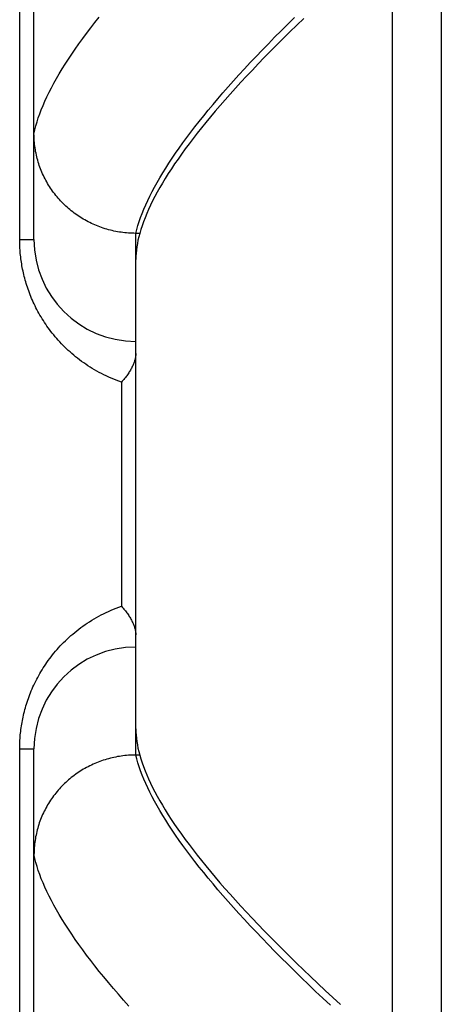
# Model space of a CAD drawing. Header units: inches. Extents: x 0 to 227, y 0 to 147.
# Tile 211 of 256: x 96.908 to 97.167, y 102.971 to 103.575. Entities that reach past the tile are written whole.
import ezdxf

# ---------------------------------------------------------------- set-up
doc = ezdxf.new("R2010")
doc.units = ezdxf.units.IN
doc.header["$LTSCALE"] = 12.466667
doc.header["$MEASUREMENT"] = 0
doc.linetypes.add('HIDDEN', pattern=[0.2, 0.1, -0.1])
doc.layers.add('RIGHTHAND_DOOR_ASSEMBLY', color=7, linetype='CONTINUOUS')

msp = doc.modelspace()

# ---------------------------------------------------------------- linework, layer by layer
at = {"layer": 'RIGHTHAND_DOOR_ASSEMBLY', "color": 8, "linetype": 'HIDDEN'}
for p, q in [((97.13666, 102.72773), (97.13666, 103.84087)), ((97.16666, 103.81148), (97.16666, 102.75712)), ((96.91666, 103.44055), (96.91666, 103.78091)), ((96.90787, 103.44055), (96.90787, 103.7218)), ((96.90787, 103.44055), (96.91666, 103.44055)), ((96.97916, 103.44432), (96.97802, 103.44434)), ((96.97916, 103.12427), (96.97916, 103.44432)), ((96.98153, 103.44432), (96.97916, 103.44432)), ((96.97037, 103.35305), (96.97037, 103.21555)), ((96.90787, 102.8468), (96.90787, 103.12805)), ((96.90787, 103.12805), (96.91666, 103.12805)), ((96.91666, 102.78768), (96.91666, 103.12805)), ((96.97916, 103.12427), (96.97802, 103.12426)), ((96.98153, 103.12427), (96.97916, 103.12427))]:
    msp.add_line(p, q, dxfattribs=at)
for points in [[(96.91666, 103.50552), (96.91719, 103.50786), (96.9178, 103.51024), (96.91851, 103.51267), (96.91931, 103.51514), (96.92019, 103.51765), (96.92116, 103.5202), (96.92223, 103.5228), (96.92338, 103.52544), (96.92462, 103.52813), (96.92596, 103.53086), (96.92738, 103.53363), (96.92889, 103.53645), (96.93049, 103.53931), (96.93218, 103.54221), (96.93397, 103.54516), (96.93584, 103.54815), (96.9378, 103.55119), (96.93985, 103.55427), (96.942, 103.55739), (96.94423, 103.56056), (96.94656, 103.56377), (96.94897, 103.56703), (96.95148, 103.57032), (96.95407, 103.57367), (96.95676, 103.57705)], [(96.97916, 103.44432), (96.97977, 103.44669), (96.98047, 103.4491), (96.98125, 103.45155), (96.98213, 103.45404), (96.98309, 103.45658), (96.98413, 103.45916), (96.98527, 103.46178), (96.9865, 103.46445), (96.98781, 103.46716), (96.98921, 103.46991), (96.9907, 103.47271), (96.99227, 103.47555), (96.99394, 103.47843), (96.99569, 103.48136), (96.99753, 103.48433), (96.99947, 103.48735), (97.00148, 103.49041), (97.00359, 103.49351), (97.00579, 103.49666), (97.00807, 103.49985), (97.01044, 103.50308), (97.01291, 103.50636), (97.01546, 103.50968), (97.0181, 103.51304), (97.02082, 103.51645), (97.02364, 103.5199), (97.02655, 103.52339), (97.02954, 103.52693), (97.03263, 103.53051), (97.0358, 103.53413), (97.03906, 103.5378), (97.04241, 103.54151), (97.04585, 103.54526), (97.04938, 103.54905), (97.05299, 103.55289), (97.0567, 103.55677), (97.06049, 103.56069), (97.06437, 103.56465), (97.06834, 103.56865), (97.0724, 103.5727), (97.07655, 103.57679)], [(97.08222, 103.57621), (97.07795, 103.57209), (97.07378, 103.56802), (97.0697, 103.564), (97.06571, 103.56001), (97.06181, 103.55608), (97.05801, 103.55219), (97.05429, 103.54834), (97.05067, 103.54454), (97.04714, 103.54079), (97.0437, 103.53708), (97.04036, 103.53342), (97.0371, 103.5298), (97.03393, 103.52623), (97.03086, 103.5227), (97.02787, 103.51922), (97.02498, 103.51579), (97.02218, 103.51239), (97.01946, 103.50905), (97.01684, 103.50575), (97.0143, 103.50249), (97.01186, 103.49928), (97.0095, 103.49611), (97.00724, 103.49299), (97.00506, 103.48991), (97.00297, 103.48688), (97.00097, 103.48389), (96.99906, 103.48095), (96.99724, 103.47805), (96.9955, 103.47519), (96.99385, 103.47238), (96.9923, 103.46961), (96.99083, 103.46689), (96.98944, 103.46421), (96.98815, 103.46157), (96.98694, 103.45898), (96.98582, 103.45643), (96.98479, 103.45392), (96.98384, 103.45146), (96.98299, 103.44904)], [(96.97802, 103.44434), (96.97689, 103.44437), (96.97576, 103.44442), (96.97464, 103.44449), (96.97351, 103.44458), (96.97239, 103.44468), (96.97127, 103.44481), (96.97015, 103.44496), (96.96904, 103.44513), (96.96793, 103.44532), (96.96682, 103.44553), (96.96571, 103.44576), (96.96461, 103.44601), (96.96352, 103.44627), (96.96243, 103.44656), (96.96135, 103.44686), (96.96027, 103.44719), (96.95919, 103.44753), (96.95813, 103.44789), (96.95707, 103.44828), (96.95602, 103.44868), (96.95497, 103.44909), (96.95394, 103.44953), (96.95291, 103.44999), (96.95189, 103.45046), (96.95088, 103.45095), (96.94988, 103.45146), (96.94889, 103.45198), (96.9479, 103.45253), (96.94693, 103.45309), (96.94597, 103.45367), (96.94502, 103.45426), (96.94408, 103.45487), (96.94315, 103.4555), (96.94224, 103.45615), (96.94133, 103.45681), (96.94044, 103.45748), (96.93956, 103.45818), (96.93869, 103.45888), (96.93784, 103.45961), (96.937, 103.46035), (96.93617, 103.4611), (96.93536, 103.46187), (96.93456, 103.46265), (96.93378, 103.46344), (96.93301, 103.46425), (96.93226, 103.46507), (96.93152, 103.46591), (96.9308, 103.46676), (96.93009, 103.46762), (96.9294, 103.46849), (96.92873, 103.46938), (96.92807, 103.47027), (96.92743, 103.47118), (96.9268, 103.4721), (96.9262, 103.47303), (96.9256, 103.47398), (96.92503, 103.47493), (96.92448, 103.47589), (96.92394, 103.47686), (96.92342, 103.47784), (96.92292, 103.47883), (96.92244, 103.47983), (96.92197, 103.48084), (96.92153, 103.48185), (96.9211, 103.48287), (96.92069, 103.4839), (96.9203, 103.48494), (96.91993, 103.48598), (96.91958, 103.48703), (96.91925, 103.48809), (96.91894, 103.48915), (96.91865, 103.49022), (96.91837, 103.49129), (96.91812, 103.49237), (96.91789, 103.49345), (96.91768, 103.49453), (96.91748, 103.49562), (96.91731, 103.49672), (96.91716, 103.49781), (96.91703, 103.49891), (96.91692, 103.50001), (96.91682, 103.50111), (96.91675, 103.50221), (96.9167, 103.50331), (96.91667, 103.50442), (96.91666, 103.50552)], [(96.98299, 103.44904), (96.98222, 103.44666), (96.98153, 103.44432)], [(96.97037, 103.35305), (96.96878, 103.35361), (96.96719, 103.3542), (96.96563, 103.35482), (96.96409, 103.35546), (96.96256, 103.35613), (96.96105, 103.35682), (96.95957, 103.35754), (96.9581, 103.35827), (96.95666, 103.35903), (96.95523, 103.35981), (96.95383, 103.36061), (96.95245, 103.36143), (96.95109, 103.36227), (96.94976, 103.36313), (96.94844, 103.364), (96.94715, 103.36489), (96.94589, 103.3658), (96.94464, 103.36672), (96.94342, 103.36766), (96.94223, 103.36861), (96.94105, 103.36957), (96.9399, 103.37055), (96.93878, 103.37154), (96.93767, 103.37254), (96.93659, 103.37355), (96.93554, 103.37458), (96.9345, 103.37561), (96.93349, 103.37665), (96.9325, 103.3777), (96.93154, 103.37876), (96.9306, 103.37982), (96.92968, 103.3809), (96.92878, 103.38198), (96.92791, 103.38306), (96.92705, 103.38415), (96.92622, 103.38525), (96.92541, 103.38635), (96.92463, 103.38746), (96.92386, 103.38857), (96.92311, 103.38968), (96.92239, 103.3908), (96.92168, 103.39193), (96.921, 103.39305), (96.92034, 103.39418), (96.91969, 103.39531), (96.91907, 103.39644), (96.91846, 103.39757), (96.91788, 103.39871), (96.91731, 103.39985), (96.91676, 103.40099), (96.91623, 103.40213), (96.91572, 103.40327), (96.91522, 103.40441), (96.91475, 103.40555), (96.91429, 103.40669), (96.91385, 103.40783), (96.91343, 103.40897), (96.91303, 103.4101), (96.91264, 103.41123), (96.91228, 103.41235), (96.91193, 103.41347), (96.91159, 103.41459), (96.91127, 103.4157), (96.91097, 103.41681), (96.91069, 103.41791), (96.91042, 103.41901), (96.91016, 103.42011), (96.90992, 103.4212), (96.90969, 103.42229), (96.90948, 103.42337), (96.90928, 103.42446), (96.9091, 103.42554), (96.90893, 103.42662), (96.90877, 103.42769), (96.90863, 103.42877), (96.9085, 103.42984), (96.90838, 103.43091), (96.90827, 103.43198), (96.90818, 103.43305), (96.9081, 103.43411), (96.90803, 103.43517), (96.90797, 103.43623), (96.90793, 103.4373), (96.9079, 103.43838), (96.90788, 103.43946), (96.90787, 103.44055)], [(96.98153, 103.44432), (96.98097, 103.4422), (96.98049, 103.44011), (96.98009, 103.43806), (96.97975, 103.43605), (96.97949, 103.43407), (96.97931, 103.43213), (96.9792, 103.43022), (96.97916, 103.42835)], [(96.97916, 103.37065), (96.97915, 103.37025), (96.97913, 103.36984), (96.9791, 103.36942), (96.97905, 103.36898), (96.97899, 103.36854), (96.97891, 103.36809), (96.97881, 103.36763), (96.9787, 103.36716), (96.97858, 103.36669), (96.97844, 103.3662), (96.97828, 103.36571), (96.97811, 103.3652), (96.97792, 103.36469), (96.97771, 103.36418), (96.97749, 103.36365), (96.97725, 103.36312), (96.977, 103.36259), (96.97673, 103.36204), (96.97644, 103.3615), (96.97614, 103.36095), (96.97582, 103.36039), (96.97549, 103.35984), (96.97514, 103.35927), (96.97478, 103.35871), (96.9744, 103.35815), (96.97401, 103.35758), (96.9736, 103.35701), (96.97318, 103.35644), (96.97274, 103.35587), (96.97229, 103.35531), (96.97183, 103.35474), (96.97136, 103.35417), (96.97087, 103.35361), (96.97037, 103.35305)], [(96.90787, 103.12805), (96.90788, 103.12913), (96.9079, 103.1302), (96.90793, 103.13127), (96.90797, 103.13234), (96.90803, 103.13341), (96.9081, 103.13448), (96.90818, 103.13556), (96.90827, 103.13664), (96.90838, 103.13773), (96.9085, 103.13881), (96.90864, 103.1399), (96.90878, 103.14099), (96.90895, 103.14209), (96.90912, 103.14318), (96.90931, 103.14429), (96.90951, 103.14539), (96.90973, 103.1465), (96.90997, 103.14761), (96.91022, 103.14873), (96.91048, 103.14986), (96.91076, 103.15099), (96.91106, 103.15212), (96.91138, 103.15326), (96.91171, 103.1544), (96.91206, 103.15555), (96.91243, 103.15671), (96.91281, 103.15787), (96.91322, 103.15903), (96.91364, 103.1602), (96.91408, 103.16136), (96.91454, 103.16253), (96.91502, 103.16371), (96.91552, 103.16488), (96.91604, 103.16605), (96.91658, 103.16722), (96.91714, 103.16839), (96.91771, 103.16956), (96.91831, 103.17073), (96.91893, 103.1719), (96.91956, 103.17306), (96.92022, 103.17422), (96.9209, 103.17538), (96.9216, 103.17654), (96.92233, 103.1777), (96.92307, 103.17885), (96.92384, 103.18), (96.92463, 103.18114), (96.92544, 103.18228), (96.92628, 103.18342), (96.92713, 103.18455), (96.92801, 103.18567), (96.92892, 103.18679), (96.92985, 103.1879), (96.9308, 103.189), (96.93178, 103.1901), (96.93278, 103.19119), (96.9338, 103.19227), (96.93485, 103.19334), (96.93592, 103.1944), (96.93702, 103.19545), (96.93814, 103.19648), (96.93929, 103.19751), (96.94046, 103.19852), (96.94165, 103.19952), (96.94287, 103.20051), (96.94412, 103.20148), (96.94539, 103.20243), (96.94668, 103.20337), (96.948, 103.20429), (96.94934, 103.20519), (96.9507, 103.20608), (96.95209, 103.20694), (96.9535, 103.20779), (96.95493, 103.20861), (96.95638, 103.20942), (96.95786, 103.2102), (96.95935, 103.21096), (96.96087, 103.21169), (96.96241, 103.2124), (96.96397, 103.21308), (96.96554, 103.21374), (96.96713, 103.21437), (96.96875, 103.21497), (96.97037, 103.21555)], [(96.97037, 103.21555), (96.97087, 103.21499), (96.97136, 103.21442), (96.97183, 103.21386), (96.97229, 103.21329), (96.97274, 103.21272), (96.97318, 103.21216), (96.9736, 103.21159), (96.97401, 103.21102), (96.9744, 103.21045), (96.97478, 103.20989), (96.97514, 103.20932), (96.97549, 103.20876), (96.97582, 103.2082), (96.97614, 103.20765), (96.97644, 103.2071), (96.97673, 103.20655), (96.977, 103.20601), (96.97725, 103.20548), (96.97749, 103.20495), (96.97771, 103.20442), (96.97792, 103.2039), (96.97811, 103.20339), (96.97828, 103.20289), (96.97844, 103.2024), (96.97858, 103.20191), (96.9787, 103.20143), (96.97881, 103.20096), (96.97891, 103.2005), (96.97899, 103.20005), (96.97905, 103.19961), (96.9791, 103.19918), (96.97913, 103.19876), (96.97915, 103.19835), (96.97916, 103.19795)], [(96.97916, 103.14025), (96.9792, 103.13838), (96.97931, 103.13647), (96.97949, 103.13453), (96.97975, 103.13255), (96.98009, 103.13053), (96.98049, 103.12848), (96.98097, 103.1264), (96.98153, 103.12427)], [(96.97802, 103.12426), (96.97689, 103.12423), (96.97576, 103.12418), (96.97464, 103.12411), (96.97351, 103.12402), (96.97239, 103.12391), (96.97127, 103.12378), (96.97015, 103.12363), (96.96904, 103.12346), (96.96793, 103.12328), (96.96682, 103.12307), (96.96571, 103.12284), (96.96461, 103.12259), (96.96352, 103.12233), (96.96243, 103.12204), (96.96135, 103.12173), (96.96027, 103.12141), (96.95919, 103.12107), (96.95813, 103.1207), (96.95707, 103.12032), (96.95602, 103.11992), (96.95497, 103.1195), (96.95394, 103.11907), (96.95291, 103.11861), (96.95189, 103.11814), (96.95088, 103.11765), (96.94988, 103.11714), (96.94889, 103.11661), (96.9479, 103.11607), (96.94693, 103.11551), (96.94597, 103.11493), (96.94502, 103.11433), (96.94408, 103.11372), (96.94315, 103.11309), (96.94224, 103.11245), (96.94133, 103.11179), (96.94044, 103.11111), (96.93956, 103.11042), (96.93869, 103.10971), (96.93784, 103.10899), (96.937, 103.10825), (96.93617, 103.1075), (96.93536, 103.10673), (96.93456, 103.10595), (96.93378, 103.10516), (96.93301, 103.10435), (96.93226, 103.10352), (96.93152, 103.10269), (96.9308, 103.10184), (96.93009, 103.10098), (96.9294, 103.10011), (96.92873, 103.09922), (96.92807, 103.09832), (96.92743, 103.09741), (96.9268, 103.09649), (96.9262, 103.09556), (96.9256, 103.09462), (96.92503, 103.09367), (96.92448, 103.09271), (96.92394, 103.09174), (96.92342, 103.09076), (96.92292, 103.08977), (96.92244, 103.08877), (96.92197, 103.08776), (96.92153, 103.08675), (96.9211, 103.08572), (96.92069, 103.08469), (96.9203, 103.08366), (96.91993, 103.08261), (96.91958, 103.08156), (96.91925, 103.08051), (96.91894, 103.07944), (96.91865, 103.07838), (96.91837, 103.07731), (96.91812, 103.07623), (96.91789, 103.07515), (96.91768, 103.07406), (96.91748, 103.07297), (96.91731, 103.07188), (96.91716, 103.07079), (96.91703, 103.06969), (96.91692, 103.06859), (96.91682, 103.06749), (96.91675, 103.06639), (96.9167, 103.06528), (96.91667, 103.06418), (96.91666, 103.06307)], [(96.98213, 103.11456), (96.98125, 103.11705), (96.98047, 103.1195), (96.97977, 103.12191), (96.97916, 103.12427)], [(96.98153, 103.12427), (96.98221, 103.12194), (96.98299, 103.11956), (96.98384, 103.11715), (96.98479, 103.11468), (96.98582, 103.11218), (96.98694, 103.10963), (96.98814, 103.10704), (96.98944, 103.1044), (96.99082, 103.10172), (96.99229, 103.099), (96.99384, 103.09624), (96.99549, 103.09343), (96.99722, 103.09057), (96.99904, 103.08768), (97.00095, 103.08473), (97.00295, 103.08175), (97.00504, 103.07872), (97.00721, 103.07564), (97.00947, 103.07252), (97.01183, 103.06936), (97.01427, 103.06615), (97.0168, 103.0629), (97.01942, 103.0596), (97.02213, 103.05626), (97.02493, 103.05287), (97.02783, 103.04943), (97.03081, 103.04595), (97.03388, 103.04243), (97.03704, 103.03886), (97.04029, 103.03525), (97.04364, 103.03159), (97.04707, 103.02788), (97.0506, 103.02413), (97.05421, 103.02034), (97.05792, 103.0165), (97.06172, 103.01261), (97.06561, 103.00868), (97.0696, 103.0047), (97.07367, 103.00068), (97.07784, 102.99661), (97.0821, 102.99249), (97.08646, 102.98833), (97.0909, 102.98413), (97.09544, 102.97988), (97.10008, 102.97558), (97.1048, 102.97124)], [(97.09861, 102.97076), (97.09402, 102.97505), (97.08952, 102.9793), (97.08511, 102.98351), (97.08078, 102.98768), (97.07655, 102.99181), (97.0724, 102.9959), (97.06834, 102.99994), (97.06437, 103.00395), (97.06049, 103.00791), (97.0567, 103.01183), (97.05299, 103.01571), (97.04938, 103.01955), (97.04585, 103.02334), (97.04241, 103.02709), (97.03906, 103.0308), (97.0358, 103.03447), (97.03263, 103.03809), (97.02954, 103.04167), (97.02655, 103.04521), (97.02364, 103.0487), (97.02082, 103.05215), (97.0181, 103.05556), (97.01546, 103.05892), (97.01291, 103.06224), (97.01044, 103.06552), (97.00807, 103.06875), (97.00579, 103.07194), (97.00359, 103.07509), (97.00148, 103.07819), (96.99947, 103.08125), (96.99753, 103.08426), (96.99569, 103.08724), (96.99394, 103.09016), (96.99227, 103.09305), (96.9907, 103.09589), (96.98921, 103.09869), (96.98781, 103.10144), (96.9865, 103.10415), (96.98527, 103.10682), (96.98413, 103.10944), (96.98309, 103.11202), (96.98213, 103.11456)], [(96.95148, 102.99827), (96.94897, 103.00157), (96.94656, 103.00483), (96.94423, 103.00804), (96.942, 103.01121), (96.93985, 103.01433), (96.9378, 103.01741), (96.93584, 103.02044), (96.93397, 103.02344), (96.93218, 103.02638), (96.93049, 103.02929), (96.92889, 103.03215), (96.92738, 103.03497), (96.92596, 103.03774), (96.92462, 103.04047), (96.92338, 103.04315), (96.92223, 103.0458), (96.92116, 103.04839), (96.92019, 103.05095), (96.91931, 103.05346), (96.91851, 103.05593), (96.9178, 103.05835), (96.91719, 103.06074), (96.91666, 103.06307)], [(96.9748, 102.97031), (96.97157, 102.97395), (96.96843, 102.97756), (96.96537, 102.98112), (96.96241, 102.98464), (96.95954, 102.98811), (96.95676, 102.99154), (96.95407, 102.99493), (96.95148, 102.99827)]]:
    msp.add_lwpolyline(points, dxfattribs=at)
for centre, start, end in [((96.97916, 103.44055), 180, 270), ((96.97916, 103.12805), 90, 180)]:
    msp.add_arc(centre, 0.0625, start, end, dxfattribs=at)

doc.saveas('drawing.dxf')
